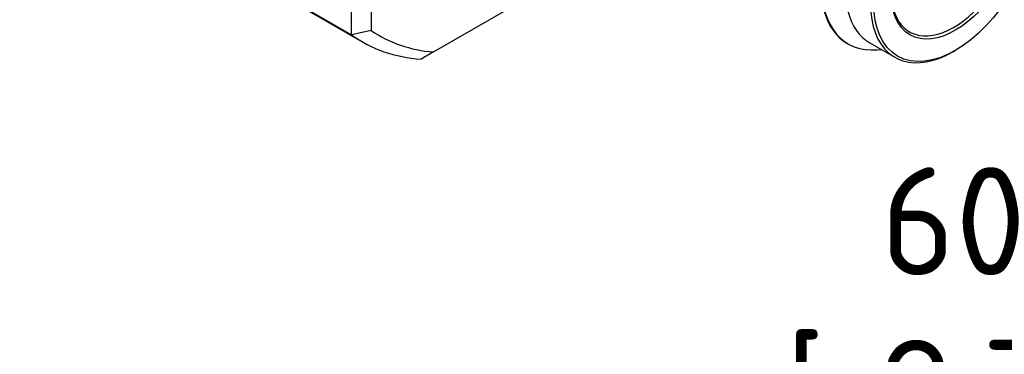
# Paper-space layout 'Invenitec-A4' of a CAD drawing. Header units: millimetres. Extents: x 1 to 298, y -85 to 206.
# Tile 9 of 13: x 233 to 265, y 144 to 155. Entities that reach past the tile are written whole.
import ezdxf
from ezdxf.enums import TextEntityAlignment as Align

# ---------------------------------------------------------------- set-up
doc = ezdxf.new("R2010")
doc.units = ezdxf.units.MM
for name, color, linetype in [('6739N651_PUSH-ON', 7, 'Continuous'), ('Default', 7, 'Continuous'), ('IFC-1N25-1N0-SRD', 7, 'Continuous')]:
    doc.layers.add(name, color=color, linetype=linetype)
doc.styles.add('SEACAD_Solid_Edge_ISO', font='seiso.ttf')
doc.dimstyles.new('Rheonics_Publish', dxfattribs={"dimtxt": 3.5, "dimasz": 3.5, "dimexe": 1.75, "dimexo": 0, "dimgap": 0.875, "dimtad": 1, "dimdec": 1, "dimtxsty": 'SEACAD_Solid_Edge_ISO', "dimblk1": '_SE_FILLED', "dimblk2": '_SE_FILLED', "dimsah": 1, "dimcen": 1.75, "dimazin": 0, "dimtfac": 0.5, "dimtdec": 3, "dimtmove": 0, "dimatfit": 3, "dimfxl": 1, "dimarcsym": 0})

# ---------------------------------------------------------------- blocks, each defined once
blk = doc.blocks.new('DMBLK17')
at = {"layer": 'Default', "linetype": 'Continuous'}
for points in [[(237.466, 140.978), (233.966, 140.395), (237.466, 139.811)], [(290.466, 140.978), (290.466, 139.811), (293.966, 140.395)]]:
    blk.add_hatch(color=7, dxfattribs=at).paths.add_polyline_path(points)
at = {"layer": 'Default', "color": 7, "linetype": 'Continuous'}
for p, q in [((233.966, 88.868), (233.966, 142.145)), ((293.966, 88.868), (293.966, 142.145)), ((233.966, 140.395), (293.966, 140.395))]:
    blk.add_line(p, q, dxfattribs=at)
at = {"layer": 'Default', "color": 7, "linetype": 'Continuous', "style": 'SEACAD_Solid_Edge_ISO'}
for s, p in [('60', (260.625, 150.37)), ('[', (257.523, 144.77)), ('2.36', (260.625, 144.77)), (']', (269.137, 144.77))]:
    blk.add_text(s, height=3.5, dxfattribs=at).set_placement(p, align=Align.TOP_LEFT)
blk = doc.blocks.new('_SE_FILLED')
at = {"color": 0}
blk.add_line((0, 0), (-1, 0), dxfattribs=at)
blk.add_solid([(0, 0), (-1, -0.1665), (-1, 0.1665), (0, 0)], dxfattribs=at)
blk = doc.blocks.new('SE5')
at = {"layer": '6739N651_PUSH-ON', "color": 7, "linetype": 'Continuous'}
for p, q in [((259.543, 154.385), (259.57, 154.37)), ((260.267, 154.407), (261.08, 153.937)), ((260.511, 154.181), (260.639, 154.192)), ((262.985, 154.126), (263.039, 154.157))]:
    blk.add_line(p, q, dxfattribs=at)
for centre, major_axis, start_param, end_param in [((261.638, 158.015), (2.096, 3.63), 0, 3.141593), ((261.665, 157.999), (2.095, 3.63), 0, 3.527042), ((262.172, 157.707), (1.905, 3.3), 0, 3.141593), ((262.985, 157.237), (1.905, 3.3), 0, 3.926991), ((262.985, 157.237), (1.429, 2.475), 2.36944, 6.283185)]:
    blk.add_ellipse(centre, major_axis=major_axis, ratio=0.57735, start_param=start_param, end_param=end_param, dxfattribs=at)
for major_axis in [(1.867, 3.234), (1.467, 2.541)]:
    blk.add_ellipse((263.039, 157.206), major_axis=major_axis, ratio=0.57735, dxfattribs=at)
at = {"layer": 'IFC-1N25-1N0-SRD', "color": 7, "linetype": 'Continuous'}
for p, q in [((211.238, 173.284), (243.482, 154.668)), ((211.602, 173.047), (243.846, 154.43)), ((243.482, 154.668), (243.482, 167.629)), ((244.119, 167.489), (244.119, 154.808)), ((246.14, 154.109), (251.428, 157.163)), ((244.119, 154.808), (243.482, 154.668)), ((246.14, 154.109), (245.739, 153.878))]:
    blk.add_line(p, q, dxfattribs=at)
for centre, major_axis, start_param, end_param in [((250.165, 164.639), (5.775, 10.003), 3.093534, 3.41166), ((249.846, 164.823), (6, 10.392), 3.078929, 3.42163)]:
    blk.add_ellipse(centre, major_axis=major_axis, ratio=0.57735, start_param=start_param, end_param=end_param, dxfattribs=at)

psp = doc.layouts.new('Invenitec-A4')

# ---------------------------------------------------------------- block references
at = {"layer": 'Default'}
psp.add_blockref('SE5', (0, 0), dxfattribs=at)

# ---------------------------------------------------------------- dimensions: what is measured, and where the dimension line sits
at = {"layer": 'Default', "color": 7, "linetype": 'Continuous'}
dim = psp.add_linear_dim(base=(233.966, 140.395), p1=(233.966, 88.868), p2=(293.966, 88.868), angle=0, text='\\A1;<>', dimstyle='Rheonics_Publish', override={"dimpost": '\\X'}, dxfattribs=at)
dim.commit()
dim.dimension.update_dxf_attribs({"geometry": 'DMBLK17', "text_midpoint": (263.966, 140.395), "dimtype": 161})

doc.saveas('drawing.dxf')
